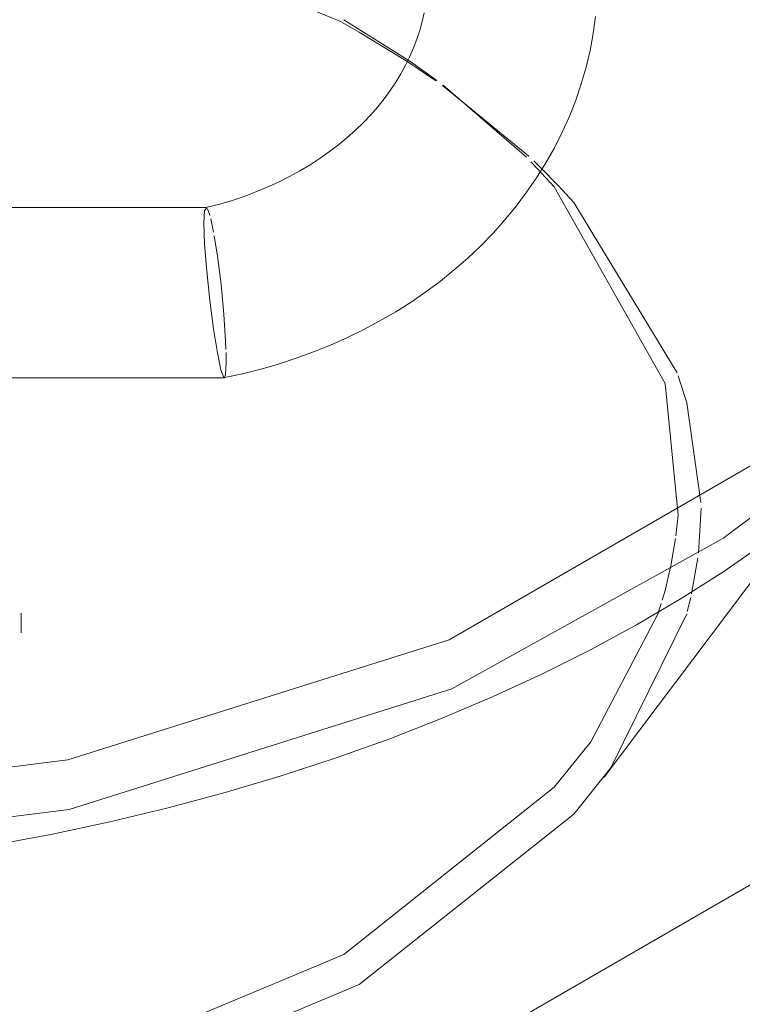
# Model space of a CAD drawing. Header units: inches. Extents: x -332 to 1204, y -60 to 270.
# Tile 51 of 91: x 361.25 to 364.08, y 2 to 5.86. Entities that reach past the tile are written whole.
import ezdxf

# ---------------------------------------------------------------- set-up
doc = ezdxf.new("R2010")
doc.units = ezdxf.units.IN
doc.header["$MEASUREMENT"] = 0
doc.layers.add('P-SANR-FIXT', color=6, linetype='Continuous', lineweight=9)

# ---------------------------------------------------------------- blocks, each defined once
blk = doc.blocks.new('SSG_Safety_Station_Shower_Eyewash_PLA_3_ - Default-V17-WASTE AND VENT RISER DIAGRAM')
at = {"layer": 'P-SANR-FIXT', "color": 10}
for p, q in [((-253.2849, 5.8488), (-253.2182, 5.8111)), ((-253.2182, 5.8111), (-253.0235, 5.6914)), ((-253.0235, 5.6914), (-252.9178, 5.6198)), ((-253.0166, 5.6942), (-252.9141, 5.6211)), ((-252.8915, 5.6011), (-252.5532, 5.3242)), ((-252.8886, 5.6021), (-252.563, 5.32)), ((-252.5453, 5.302), (-252.5205, 5.2764)), ((-252.5345, 5.3064), (-252.5085, 5.2812)), ((-252.5085, 5.2812), (-252.4381, 5.2094)), ((-253.8133, 5.118), (-253.8035, 5.0918)), ((-253.7999, 5.0783), (-253.7888, 5.0261)), ((-253.7403, 4.5544), (-253.7398, 4.5171)), ((-253.7471, 4.4559), (-253.7492, 4.4571)), ((-251.8785, 3.9439), (-251.8887, 3.7674)), ((-251.9685, 3.9165), (-251.9767, 3.8361)), ((-251.9781, 3.8251), (-251.9964, 3.7185)), ((-251.8909, 3.7496), (-251.9155, 3.6087)), ((-251.9964, 3.7185), (-252.0197, 3.6218)), ((-252.0197, 3.6218), (-252.0305, 3.5843)), ((-251.9188, 3.594), (-251.9325, 3.5394)), ((-252.0348, 3.5701), (-252.0482, 3.529)), ((-252.0482, 3.529), (-252.311, 3.0288)), ((-251.9348, 3.5307), (-252.2317, 2.9263))]:
    blk.add_line(p, q, dxfattribs=at)
at = {"layer": 'P-SANR-FIXT', "color": 254}
for p, q in [((-253.279, 5.8594), (-253.0166, 5.6942)), ((-253.8184, 5.1226), (-255.6877, 5.1226)), ((-252.2582, 2.8904), (-250.9491, 4.6279)), ((-255.7484, 4.4559), (-253.7471, 4.4559)), ((-253.7467, 4.456), (-253.7471, 4.4559)), ((-254.543, 3.4558), (-254.543, 3.5321)), ((-251.1407, 2.7824), (-254.2479, 0.9884))]:
    blk.add_line(p, q, dxfattribs=at)
for points in [[(-254.662, 2.6215, 0), (-254.4273, 2.6656, 0), (-254.1957, 2.7151, 0), (-253.9677, 2.7699, 0), (-253.7436, 2.83, 0), (-253.5237, 2.8952, 0), (-253.3084, 2.9655, 0), (-253.098, 3.0407, 0), (-252.8928, 3.1208, 0), (-252.6932, 3.2057, 0), (-252.4995, 3.2951, 0), (-252.312, 3.389, 0), (-252.1309, 3.4873, 0), (-251.9566, 3.5899, 0), (-251.7893, 3.6964, 0), (-251.6293, 3.807, 0)], [(-252.2197, 8.6393, 0), (-251.1986, 7.8518, 0), (-250.6032, 6.9301, 0), (-250.4816, 5.9489, 0), (-250.8438, 4.9877, 0), (-251.6604, 4.1243, 0), (-252.8651, 3.4288, 0), (-254.3605, 2.9573, 0), (-256.0254, 2.7482, 0), (-257.7249, 2.8184, 0), (-259.3213, 3.1622, 0), (-260.6852, 3.7517, 0)], [(-252.9636, 5.8868, 0), (-252.9713, 5.8521, 0), (-252.9808, 5.8175, 0), (-252.992, 5.7831, 0), (-253.005, 5.7488, 0), (-253.0198, 5.7147, 0), (-253.0363, 5.6809, 0), (-253.0546, 5.6474, 0), (-253.0748, 5.6143, 0), (-253.0967, 5.5815, 0), (-253.1204, 5.5492, 0), (-253.1458, 5.5175, 0), (-253.1731, 5.4864, 0), (-253.202, 5.4559, 0), (-253.2327, 5.4262, 0), (-253.2651, 5.3972, 0), (-253.2991, 5.3692, 0), (-253.3346, 5.3421, 0), (-253.3718, 5.316, 0), (-253.4104, 5.2909, 0), (-253.4504, 5.2671, 0), (-253.4919, 5.2444, 0), (-253.5346, 5.223, 0), (-253.5785, 5.2029, 0), (-253.6236, 5.1841, 0), (-253.6697, 5.1668, 0), (-253.7168, 5.151, 0), (-253.7648, 5.1366, 0), (-253.8137, 5.1238, 0), (-253.819, 5.1225, 0)], [(-253.7467, 4.456, 0), (-253.6753, 4.4715, 0), (-253.6045, 4.4893, 0), (-253.5345, 4.5095, 0), (-253.4655, 4.532, 0), (-253.3974, 4.5568, 0), (-253.3304, 4.5839, 0), (-253.2646, 4.6132, 0), (-253.2001, 4.6447, 0), (-253.137, 4.6785, 0), (-253.0754, 4.7144, 0), (-253.0153, 4.7524, 0), (-252.9569, 4.7925, 0), (-252.9003, 4.8347, 0), (-252.8456, 4.8788, 0), (-252.7929, 4.925, 0), (-252.7422, 4.973, 0), (-252.6936, 5.0229, 0), (-252.6474, 5.0746, 0), (-252.6035, 5.128, 0), (-252.562, 5.1831, 0), (-252.5231, 5.2397, 0), (-252.4868, 5.2979, 0), (-252.4532, 5.3575, 0), (-252.4224, 5.4184, 0), (-252.3946, 5.4805, 0), (-252.3696, 5.5438, 0), (-252.3478, 5.608, 0), (-252.329, 5.6731, 0), (-252.3134, 5.739, 0), (-252.301, 5.8054, 0), (-252.2918, 5.8724, 0)], [(-252.5205, 5.2764, 0), (-252.4536, 5.2035, 0), (-252.0197, 4.4325, 0), (-251.9685, 3.9165, 0)], [(-253.8274, 5.0614, 0), (-253.8244, 5.1109, 0), (-253.816, 5.1214, 0)], [(-253.7492, 4.4571, 0), (-253.7601, 4.4868, 0), (-253.7738, 4.5529, 0), (-253.7888, 4.647, 0), (-253.8035, 4.7583, 0), (-253.816, 4.8735, 0), (-253.8244, 4.9788, 0), (-253.8274, 5.0614, 0)], [(-252.2317, 2.9263, 0), (-252.3771, 2.7449, 0), (-253.2182, 2.0765, 0), (-254.3759, 1.5909, 0), (-255.7369, 1.3355, 0), (-257.168, 1.3355, 0), (-258.529, 1.5909, 0), (-259.6867, 2.0765, 0)]]:
    blk.add_polyline3d(points, dxfattribs=at)
at = {"layer": 'P-SANR-FIXT', "color": 10}
for points in [[(-254.4275, 6.3116, 0), (-254.3759, 6.2967, 0), (-253.2883, 5.8507, 0)], [(-252.4381, 5.2094, 0), (-252.3771, 5.1427, 0), (-251.9718, 4.4743, 0)], [(-253.7862, 5.0118, 0), (-253.7737, 4.9319, 0), (-253.76, 4.8206, 0), (-253.7491, 4.7051, 0), (-253.7422, 4.5997, 0), (-253.7407, 4.5669, 0)], [(-250.9485, 4.6292, 0), (-251.648, 3.9336, 0), (-251.7934, 3.8261, 0)], [(-253.7398, 4.5171, 0), (-253.7422, 4.4676, 0), (-253.7467, 4.456, 0)], [(-251.9679, 4.4633, 0), (-251.9348, 4.3569, 0), (-251.8787, 3.966, 0)], [(-251.7956, 3.8246, 0), (-252.8559, 3.2362, 0), (-254.3552, 2.7636, 0), (-256.0243, 2.5539, 0), (-257.7281, 2.6243, 0), (-259.3286, 2.9689, 0), (-260.6961, 3.56, 0)], [(-252.311, 3.0288, 0), (-252.4536, 2.8508, 0), (-253.279, 2.1949, 0), (-254.4149, 1.7184, 0), (-255.7504, 1.4679, 0)]]:
    blk.add_polyline3d(points, dxfattribs=at)

msp = doc.modelspace()

# ---------------------------------------------------------------- block references
at = {"layer": 'P-SANR-FIXT', "color": 10}
msp.add_blockref('SSG_Safety_Station_Shower_Eyewash_PLA_3_ - Default-V17-WASTE AND VENT RISER DIAGRAM', (615.8002, 0), dxfattribs=at)

doc.saveas('drawing.dxf')
